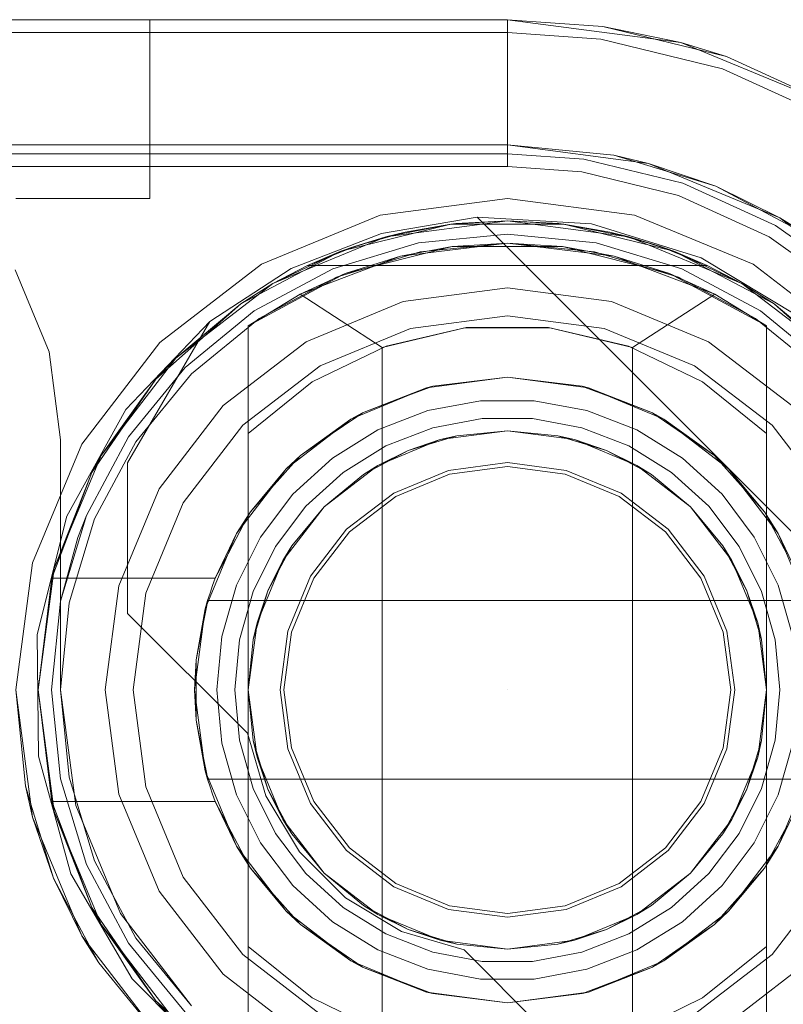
# Model space of a CAD drawing. Extents: x -420 to 300, y 62 to 1112.
# Tile 139 of 227: x -250.015 to -249.844, y 271.157 to 271.377. Entities that reach past the tile are written whole.
import ezdxf

# ---------------------------------------------------------------- set-up
doc = ezdxf.new("R2010")
doc.units = 0
doc.layers.get('0').update_dxf_attribs({"lineweight": 13})
doc.layers.add('ConnectionPoints', color=7, linetype='Continuous', lineweight=50)

# ---------------------------------------------------------------- blocks, each defined once
blk = doc.blocks.new('AutoCAD-Punkt-A06CPV3DL0', base_point=(-249.90611, 271.22693))
at = {"color": 0, "lineweight": -2}
blk.add_line((-249.90611, 271.22694), (-249.90611, 271.22694), dxfattribs=at)
blk = doc.blocks.new('Blockreferenz-A06CPV3FL0', base_point=(-252.35611, 267.77695))
at = {"color": 251, "linetype": 'ByBlock', "lineweight": -2, "ltscale": 0.13, "true_color": 0x636363}
for p, q in [((-249.90611, 271.37694), (-252.20611, 271.37694)), ((-249.86728, 271.37183), (-249.90611, 271.37694)), ((-249.90611, 271.37694), (-249.90611, 271.37406)), ((-249.90611, 271.37406), (-252.20611, 271.37406)), ((-249.90611, 271.37406), (-249.88517, 271.37256)), ((-249.90611, 271.37406), (-249.90611, 271.37355)), ((-249.90611, 271.37355), (-249.90611, 271.37203)), ((-249.90611, 271.37203), (-249.90611, 271.36957)), ((-249.88517, 271.37256), (-249.85799, 271.36597)), ((-249.83111, 271.35684), (-249.86728, 271.37183)), ((-249.90611, 271.36957), (-249.90611, 271.36623)), ((-249.90611, 271.36623), (-249.90611, 271.36214)), ((-249.85799, 271.36597), (-249.83255, 271.35435)), ((-249.90611, 271.36214), (-249.90611, 271.35743)), ((-249.90611, 271.35743), (-249.90611, 271.35227)), ((-249.90611, 271.35227), (-249.90611, 271.34683)), ((-249.90611, 271.34683), (-249.90611, 271.34406)), ((-252.20611, 271.34406), (-249.90611, 271.34406)), ((-249.90611, 271.34406), (-249.88944, 271.34287)), ((-249.88944, 271.34287), (-249.8678, 271.33762)), ((-249.90611, 271.33694), (-249.93458, 271.33319)), ((-249.87764, 271.33319), (-249.90611, 271.33694)), ((-249.8678, 271.33762), (-249.84755, 271.32837)), ((-249.93458, 271.33319), (-249.96111, 271.3222)), ((-249.93429, 271.32912), (-249.91289, 271.33272)), ((-249.91289, 271.33272), (-249.93429, 271.32912)), ((-249.91289, 271.33272), (-249.80032, 271.22015)), ((-249.88727, 271.33125), (-249.91289, 271.33272)), ((-249.91289, 271.33272), (-249.80032, 271.22015)), ((-249.91289, 271.33272), (-249.91289, 271.33272)), ((-249.85111, 271.3222), (-249.87764, 271.33319)), ((-249.86275, 271.32367), (-249.88727, 271.33125)), ((-249.95451, 271.32124), (-249.93429, 271.32912)), ((-249.93429, 271.32912), (-249.95451, 271.32124)), ((-249.84755, 271.32837), (-249.82941, 271.31545)), ((-249.84078, 271.31042), (-249.86275, 271.32367)), ((-249.96111, 271.3222), (-249.98389, 271.30472)), ((-249.82832, 271.30472), (-249.85111, 271.3222)), ((-250.0087, 271.30261), (-250.01629, 271.32094)), ((-250.01629, 271.32094), (-250.0087, 271.30261)), ((-249.9727, 271.30941), (-249.95451, 271.32124)), ((-249.95451, 271.32124), (-249.9727, 271.30941)), ((-249.9727, 271.30941), (-249.99154, 271.28969)), ((-249.9911, 271.27774), (-249.9727, 271.30941)), ((-249.9911, 271.27774), (-249.9727, 271.30941)), ((-249.9727, 271.30941), (-249.9727, 271.30941)), ((-249.98389, 271.30472), (-250.00137, 271.28194)), ((-250.00611, 271.28294), (-250.0087, 271.30261)), ((-250.0087, 271.30261), (-250.00611, 271.28294)), ((-249.99154, 271.28969), (-250.00472, 271.26581)), ((-250.00137, 271.28194), (-250.01236, 271.25541)), ((-250.00611, 271.22694), (-250.00611, 271.28294)), ((-250.00611, 271.28294), (-250.00611, 271.22694)), ((-250.00611, 271.28294), (-250.00611, 271.28294)), ((-249.9911, 271.24405), (-249.9911, 271.27774)), ((-249.9911, 271.27774), (-249.9911, 271.27774)), ((-249.9911, 271.24405), (-249.9911, 271.27774)), ((-250.00472, 271.26581), (-250.01137, 271.23937)), ((-250.01236, 271.25541), (-250.01611, 271.22694)), ((-249.96431, 271.21726), (-249.9911, 271.24405)), ((-249.9911, 271.24405), (-249.9911, 271.24405)), ((-249.96431, 271.21726), (-249.9911, 271.24405)), ((-250.01137, 271.23937), (-250.01106, 271.2121)), ((-250.01611, 271.22694), (-250.01236, 271.19847)), ((-250.0027, 271.20106), (-250.00611, 271.22694)), ((-250.00611, 271.22694), (-250.0027, 271.20106)), ((-250.00611, 271.22694), (-250.00611, 271.22694)), ((-249.96014, 271.20326), (-249.96431, 271.21726)), ((-249.96431, 271.21726), (-249.96431, 271.21726)), ((-249.96014, 271.20326), (-249.96431, 271.21726)), ((-250.01106, 271.2121), (-250.0038, 271.18582)), ((-249.95267, 271.19071), (-249.96014, 271.20326)), ((-249.95267, 271.19071), (-249.96014, 271.20326)), ((-249.99271, 271.17694), (-250.0027, 271.20106)), ((-250.0027, 271.20106), (-249.99271, 271.17694)), ((-250.01236, 271.19847), (-250.00137, 271.17194)), ((-249.94234, 271.18038), (-249.95267, 271.19071)), ((-249.94234, 271.18038), (-249.95267, 271.19071)), ((-250.0038, 271.18582), (-249.99008, 271.16225)), ((-249.92979, 271.1729), (-249.94234, 271.18038)), ((-249.92979, 271.1729), (-249.94234, 271.18038)), ((-249.97682, 271.15623), (-249.99271, 271.17694)), ((-249.99271, 271.17694), (-249.97682, 271.15623)), ((-250.00137, 271.17194), (-249.98389, 271.14916)), ((-249.91579, 271.16874), (-249.92979, 271.1729)), ((-249.91579, 271.16874), (-249.92979, 271.1729)), ((-249.88899, 271.14195), (-249.91579, 271.16874)), ((-249.91579, 271.16874), (-249.91579, 271.16874)), ((-249.88899, 271.14195), (-249.91579, 271.16874)), ((-249.99008, 271.16225), (-249.9708, 271.14297))]:
    blk.add_line(p, q, dxfattribs=at)
blk = doc.blocks.new('Blockreferenz-A06CPV3HL0', base_point=(-250.0211, 270.91455))
at = {"color": 0, "linetype": 'ByBlock', "lineweight": -2, "ltscale": 0.13}
for p, q in [((-249.94337, 271.3251), (-249.91877, 271.33117)), ((-249.91877, 271.33117), (-249.94337, 271.3251)), ((-249.93328, 271.32836), (-249.90611, 271.33194)), ((-249.90611, 271.33194), (-249.93328, 271.32836)), ((-249.91877, 271.33117), (-249.93328, 271.32836)), ((-249.91763, 271.33131), (-249.92902, 271.32941)), ((-249.91763, 271.33131), (-249.92902, 271.32941)), ((-249.91877, 271.33117), (-249.92902, 271.32941)), ((-249.90611, 271.33194), (-249.91877, 271.33117)), ((-249.91763, 271.33131), (-249.91877, 271.33117)), ((-249.91877, 271.33117), (-249.89344, 271.33117)), ((-249.89344, 271.33117), (-249.91877, 271.33117)), ((-249.90611, 271.33194), (-249.91763, 271.33131)), ((-249.90611, 271.33194), (-249.91763, 271.33131)), ((-249.89458, 271.33131), (-249.90611, 271.33194)), ((-249.89344, 271.33117), (-249.90611, 271.33194)), ((-249.90611, 271.33194), (-249.87893, 271.32836)), ((-249.89458, 271.33131), (-249.90611, 271.33194)), ((-249.87893, 271.32836), (-249.90611, 271.33194)), ((-249.89344, 271.33117), (-249.89458, 271.33131)), ((-249.88319, 271.32941), (-249.89458, 271.33131)), ((-249.88319, 271.32941), (-249.89458, 271.33131)), ((-249.88319, 271.32941), (-249.89344, 271.33117)), ((-249.89344, 271.33117), (-249.86884, 271.3251)), ((-249.87893, 271.32836), (-249.89344, 271.33117)), ((-249.86884, 271.3251), (-249.89344, 271.33117)), ((-249.95861, 271.31787), (-249.93328, 271.32836)), ((-249.93328, 271.32836), (-249.95861, 271.31787)), ((-249.93328, 271.32836), (-249.94337, 271.3251)), ((-249.94013, 271.32628), (-249.92902, 271.32941)), ((-249.93328, 271.32836), (-249.94013, 271.32628)), ((-249.93152, 271.3287), (-249.9371, 271.32713)), ((-249.92902, 271.32941), (-249.93328, 271.32836)), ((-249.92902, 271.32941), (-249.93152, 271.3287)), ((-249.88319, 271.32941), (-249.87208, 271.32628)), ((-249.87893, 271.32836), (-249.88319, 271.32941)), ((-249.88069, 271.3287), (-249.88319, 271.32941)), ((-249.87512, 271.32713), (-249.88069, 271.3287)), ((-249.87208, 271.32628), (-249.87893, 271.32836)), ((-249.86884, 271.3251), (-249.87893, 271.32836)), ((-249.87893, 271.32836), (-249.85361, 271.31787)), ((-249.85361, 271.31787), (-249.87893, 271.32836)), ((-249.94013, 271.32628), (-249.95083, 271.32194)), ((-249.94013, 271.32628), (-249.95083, 271.32194)), ((-249.94013, 271.32628), (-249.94337, 271.3251)), ((-249.91845, 271.32618), (-249.94238, 271.32013)), ((-249.9371, 271.32713), (-249.94013, 271.32628)), ((-249.90611, 271.32694), (-249.93, 271.32404)), ((-249.91845, 271.32618), (-249.93, 271.32404)), ((-249.90611, 271.32694), (-249.91845, 271.32618)), ((-249.89376, 271.32618), (-249.91845, 271.32618)), ((-249.89376, 271.32618), (-249.90611, 271.32694)), ((-249.88221, 271.32404), (-249.90611, 271.32694)), ((-249.86983, 271.32013), (-249.89376, 271.32618)), ((-249.88221, 271.32404), (-249.89376, 271.32618)), ((-249.87208, 271.32628), (-249.87512, 271.32713)), ((-249.86884, 271.3251), (-249.87208, 271.32628)), ((-249.86138, 271.32194), (-249.87208, 271.32628)), ((-249.86138, 271.32194), (-249.87208, 271.32628)), ((-249.9658, 271.31332), (-249.94337, 271.3251)), ((-249.94337, 271.3251), (-249.9658, 271.31332)), ((-249.94337, 271.3251), (-249.95861, 271.31787)), ((-249.93, 271.32404), (-249.95251, 271.31552)), ((-249.94337, 271.3251), (-249.95083, 271.32194)), ((-249.93, 271.32404), (-249.94238, 271.32013)), ((-249.86983, 271.32013), (-249.88221, 271.32404)), ((-249.85971, 271.31552), (-249.88221, 271.32404)), ((-249.86138, 271.32194), (-249.86884, 271.3251)), ((-249.86884, 271.3251), (-249.84641, 271.31332)), ((-249.85361, 271.31787), (-249.86884, 271.3251)), ((-249.84641, 271.31332), (-249.86884, 271.3251)), ((-249.95083, 271.32194), (-249.95861, 271.31787)), ((-249.95083, 271.32194), (-249.86138, 271.32194)), ((-249.95083, 271.32194), (-249.95083, 271.32194)), ((-249.95083, 271.32194), (-249.86138, 271.32194)), ((-249.85361, 271.31787), (-249.86138, 271.32194)), ((-249.86138, 271.32194), (-249.86138, 271.32194)), ((-249.94238, 271.32013), (-249.96411, 271.3084)), ((-249.94238, 271.32013), (-249.95251, 271.31552)), ((-249.84811, 271.3084), (-249.86983, 271.32013)), ((-249.85971, 271.31552), (-249.86983, 271.32013)), ((-249.98035, 271.30119), (-249.95861, 271.31787)), ((-249.95861, 271.31787), (-249.98035, 271.30119)), ((-249.95861, 271.31787), (-249.9658, 271.31332)), ((-249.95861, 271.31787), (-249.9658, 271.31332)), ((-249.84641, 271.31332), (-249.85361, 271.31787)), ((-249.84641, 271.31332), (-249.85361, 271.31787)), ((-249.85361, 271.31787), (-249.83186, 271.30119)), ((-249.83186, 271.30119), (-249.85361, 271.31787)), ((-249.95251, 271.31552), (-249.96411, 271.3084)), ((-249.96411, 271.3084), (-249.95251, 271.31552)), ((-249.95251, 271.31552), (-249.93411, 271.30359)), ((-249.87811, 271.30359), (-249.85971, 271.31552)), ((-249.84811, 271.3084), (-249.85971, 271.31552)), ((-249.84811, 271.3084), (-249.85971, 271.31552)), ((-249.98476, 271.29651), (-249.9658, 271.31332)), ((-249.9658, 271.31332), (-249.98476, 271.29651)), ((-249.9658, 271.31332), (-249.98035, 271.30119)), ((-249.9658, 271.31332), (-249.98035, 271.30119)), ((-249.84641, 271.31332), (-249.82746, 271.29651)), ((-249.83186, 271.30119), (-249.84641, 271.31332)), ((-249.83186, 271.30119), (-249.84641, 271.31332)), ((-249.82746, 271.29651), (-249.84641, 271.31332)), ((-249.96411, 271.3084), (-249.96411, 271.28434)), ((-249.96411, 271.14548), (-249.96411, 271.3084)), ((-249.96411, 271.3084), (-249.96411, 271.3084)), ((-249.84811, 271.28434), (-249.84811, 271.3084)), ((-249.84811, 271.3084), (-249.84811, 271.3084)), ((-249.84811, 271.3084), (-249.84811, 271.14548)), ((-249.93411, 271.30359), (-249.91561, 271.30799)), ((-249.9153, 271.30802), (-249.93323, 271.3039)), ((-249.91561, 271.30799), (-249.8966, 271.30799)), ((-249.89691, 271.30802), (-249.9153, 271.30802)), ((-249.87898, 271.3039), (-249.89691, 271.30802)), ((-249.8966, 271.30799), (-249.87811, 271.30359)), ((-249.93323, 271.3039), (-249.94978, 271.29587)), ((-249.86244, 271.29587), (-249.87898, 271.3039)), ((-249.93411, 271.30359), (-249.93411, 271.1503)), ((-249.87811, 271.1503), (-249.87811, 271.30359)), ((-249.99704, 271.27944), (-249.98035, 271.30119)), ((-249.98035, 271.30119), (-249.99704, 271.27944)), ((-249.98035, 271.30119), (-249.98476, 271.29651)), ((-249.98035, 271.30119), (-249.98476, 271.29651)), ((-249.99913, 271.27564), (-249.98476, 271.29651)), ((-249.98476, 271.29651), (-249.99913, 271.27564)), ((-249.98476, 271.29651), (-249.99704, 271.27944)), ((-249.98476, 271.29651), (-249.99704, 271.27944)), ((-249.94978, 271.29587), (-249.96411, 271.28434)), ((-249.92422, 271.29456), (-249.90611, 271.29694)), ((-249.92282, 271.29492), (-249.92422, 271.29456)), ((-249.92353, 271.29465), (-249.92282, 271.29492)), ((-249.90611, 271.29694), (-249.92282, 271.29492)), ((-249.90611, 271.29694), (-249.88799, 271.29456)), ((-249.88939, 271.29492), (-249.90611, 271.29694)), ((-249.88939, 271.29492), (-249.88868, 271.29465)), ((-249.88799, 271.29456), (-249.88939, 271.29492)), ((-249.84811, 271.28434), (-249.86244, 271.29587)), ((-249.94111, 271.28756), (-249.92422, 271.29456)), ((-249.92422, 271.29456), (-249.93857, 271.28896)), ((-249.92897, 271.29259), (-249.92353, 271.29465)), ((-249.88868, 271.29465), (-249.88325, 271.29259)), ((-249.88799, 271.29456), (-249.87111, 271.28756)), ((-249.87364, 271.28896), (-249.88799, 271.29456)), ((-249.93857, 271.28896), (-249.92897, 271.29259)), ((-249.9121, 271.29166), (-249.92389, 271.28946)), ((-249.90011, 271.29166), (-249.9121, 271.29166)), ((-249.88832, 271.28946), (-249.90011, 271.29166)), ((-249.88325, 271.29259), (-249.87364, 271.28896)), ((-249.93857, 271.28896), (-249.94111, 271.28756)), ((-249.93983, 271.28809), (-249.93857, 271.28896)), ((-249.92389, 271.28946), (-249.93508, 271.28513)), ((-249.87713, 271.28513), (-249.88832, 271.28946)), ((-249.87364, 271.28896), (-249.87238, 271.28809)), ((-249.87111, 271.28756), (-249.87364, 271.28896)), ((-249.9556, 271.27644), (-249.94111, 271.28756)), ((-249.94111, 271.28756), (-249.95244, 271.27941)), ((-249.94554, 271.28416), (-249.93983, 271.28809)), ((-249.9228, 271.28561), (-249.91173, 271.28768)), ((-249.9228, 271.28561), (-249.91173, 271.28768)), ((-249.91173, 271.28768), (-249.90048, 271.28768)), ((-249.91173, 271.28768), (-249.90048, 271.28768)), ((-249.90048, 271.28768), (-249.88941, 271.28561)), ((-249.90048, 271.28768), (-249.88941, 271.28561)), ((-249.87238, 271.28809), (-249.86667, 271.28416)), ((-249.87111, 271.28756), (-249.85661, 271.27644)), ((-249.85977, 271.27941), (-249.87111, 271.28756)), ((-249.96411, 271.28434), (-249.96411, 271.24914)), ((-249.95244, 271.27941), (-249.94554, 271.28416)), ((-249.93508, 271.28513), (-249.94528, 271.27881)), ((-249.9333, 271.28155), (-249.9228, 271.28561)), ((-249.9333, 271.28155), (-249.9228, 271.28561)), ((-249.92112, 271.28296), (-249.90611, 271.28494)), ((-249.92112, 271.28296), (-249.90611, 271.28494)), ((-249.92112, 271.28296), (-249.90611, 271.28494)), ((-249.90611, 271.28494), (-249.91742, 271.28383)), ((-249.91742, 271.28383), (-249.90611, 271.28494)), ((-249.90611, 271.28494), (-249.89109, 271.28296)), ((-249.89479, 271.28383), (-249.90611, 271.28494)), ((-249.90611, 271.28494), (-249.89479, 271.28383)), ((-249.90611, 271.28494), (-249.89109, 271.28296)), ((-249.90611, 271.28494), (-249.89109, 271.28296)), ((-249.88941, 271.28561), (-249.87892, 271.28155)), ((-249.88941, 271.28561), (-249.87892, 271.28155)), ((-249.86693, 271.27881), (-249.87713, 271.28513)), ((-249.86667, 271.28416), (-249.85977, 271.27941)), ((-249.84811, 271.22694), (-249.84811, 271.28434)), ((-249.93511, 271.27717), (-249.92112, 271.28296)), ((-249.93511, 271.27717), (-249.92112, 271.28296)), ((-249.93511, 271.27717), (-249.92112, 271.28296)), ((-249.9283, 271.28053), (-249.91742, 271.28383)), ((-249.92112, 271.28296), (-249.9283, 271.28053)), ((-249.91742, 271.28383), (-249.92112, 271.28296)), ((-249.89109, 271.28296), (-249.89479, 271.28383)), ((-249.89479, 271.28383), (-249.88391, 271.28053)), ((-249.88391, 271.28053), (-249.89109, 271.28296)), ((-249.89109, 271.28296), (-249.87711, 271.27717)), ((-249.89109, 271.28296), (-249.87711, 271.27717)), ((-249.89109, 271.28296), (-249.87711, 271.27717)), ((-249.94287, 271.27562), (-249.9333, 271.28155)), ((-249.94287, 271.27562), (-249.9333, 271.28155)), ((-249.93833, 271.27517), (-249.9283, 271.28053)), ((-249.9283, 271.28053), (-249.93511, 271.27717)), ((-249.87711, 271.27717), (-249.88391, 271.28053)), ((-249.88391, 271.28053), (-249.87388, 271.27517)), ((-249.87892, 271.28155), (-249.86935, 271.27562)), ((-249.87892, 271.28155), (-249.86935, 271.27562)), ((-250.00753, 271.25412), (-249.99704, 271.27944)), ((-249.99704, 271.27944), (-250.00753, 271.25412)), ((-249.99704, 271.27944), (-249.99913, 271.27564)), ((-249.99704, 271.27944), (-249.99913, 271.27564)), ((-249.95887, 271.27218), (-249.95397, 271.27769)), ((-249.95244, 271.27941), (-249.9556, 271.27644)), ((-249.94528, 271.27881), (-249.95414, 271.27073)), ((-249.95397, 271.27769), (-249.95244, 271.27941)), ((-249.85807, 271.27073), (-249.86693, 271.27881)), ((-249.85977, 271.27941), (-249.85824, 271.27769)), ((-249.85661, 271.27644), (-249.85977, 271.27941)), ((-249.85824, 271.27769), (-249.85334, 271.27218)), ((-250.00809, 271.25194), (-249.99913, 271.27564)), ((-249.99913, 271.27564), (-250.00809, 271.25194)), ((-249.99913, 271.27564), (-250.00753, 271.25412)), ((-249.99913, 271.27564), (-250.00753, 271.25412)), ((-249.96673, 271.26194), (-249.9556, 271.27644)), ((-249.9556, 271.27644), (-249.96363, 271.26683)), ((-249.95119, 271.26804), (-249.94287, 271.27562)), ((-249.95119, 271.26804), (-249.94287, 271.27562)), ((-249.94712, 271.26795), (-249.93511, 271.27717)), ((-249.94712, 271.26795), (-249.93511, 271.27717)), ((-249.94712, 271.26795), (-249.93511, 271.27717)), ((-249.93833, 271.27517), (-249.94712, 271.26795)), ((-249.94712, 271.26795), (-249.93833, 271.27517)), ((-249.93511, 271.27717), (-249.93833, 271.27517)), ((-249.87388, 271.27517), (-249.87711, 271.27717)), ((-249.87711, 271.27717), (-249.86509, 271.26795)), ((-249.87711, 271.27717), (-249.86509, 271.26795)), ((-249.87711, 271.27717), (-249.86509, 271.26795)), ((-249.86509, 271.26795), (-249.87388, 271.27517)), ((-249.87388, 271.27517), (-249.86509, 271.26795)), ((-249.86935, 271.27562), (-249.86103, 271.26804)), ((-249.86935, 271.27562), (-249.86103, 271.26804)), ((-249.85661, 271.27644), (-249.84548, 271.26194)), ((-249.84858, 271.26683), (-249.85661, 271.27644)), ((-249.96363, 271.26683), (-249.95887, 271.27218)), ((-249.95414, 271.27073), (-249.96137, 271.26116)), ((-249.85084, 271.26116), (-249.85807, 271.27073)), ((-249.85334, 271.27218), (-249.84858, 271.26683)), ((-249.96363, 271.26683), (-249.96673, 271.26194)), ((-249.96507, 271.2641), (-249.96363, 271.26683)), ((-249.95797, 271.25905), (-249.95119, 271.26804)), ((-249.95797, 271.25905), (-249.95119, 271.26804)), ((-249.95634, 271.25594), (-249.94712, 271.26795)), ((-249.95634, 271.25594), (-249.94712, 271.26795)), ((-249.95634, 271.25594), (-249.94712, 271.26795)), ((-249.94712, 271.26795), (-249.95433, 271.25916)), ((-249.95433, 271.25916), (-249.94712, 271.26795)), ((-249.86509, 271.26795), (-249.85588, 271.25594)), ((-249.85788, 271.25916), (-249.86509, 271.26795)), ((-249.86509, 271.26795), (-249.85788, 271.25916)), ((-249.86509, 271.26795), (-249.85588, 271.25594)), ((-249.86509, 271.26795), (-249.85588, 271.25594)), ((-249.86103, 271.26804), (-249.85424, 271.25905)), ((-249.86103, 271.26804), (-249.85424, 271.25905)), ((-249.84858, 271.26683), (-249.84714, 271.2641)), ((-249.84548, 271.26194), (-249.84858, 271.26683)), ((-249.96861, 271.25739), (-249.96507, 271.2641)), ((-249.84714, 271.2641), (-249.8436, 271.25739)), ((-249.97372, 271.24506), (-249.96673, 271.26194)), ((-249.96673, 271.26194), (-249.97149, 271.25194)), ((-249.84548, 271.26194), (-249.83849, 271.24506)), ((-249.84072, 271.25194), (-249.84548, 271.26194)), ((-249.96137, 271.26116), (-249.96672, 271.25042)), ((-249.8455, 271.25042), (-249.85084, 271.26116)), ((-249.96299, 271.24898), (-249.95797, 271.25905)), ((-249.96299, 271.24898), (-249.95797, 271.25905)), ((-249.95969, 271.24914), (-249.95433, 271.25916)), ((-249.95433, 271.25916), (-249.95634, 271.25594)), ((-249.85588, 271.25594), (-249.85788, 271.25916)), ((-249.85788, 271.25916), (-249.85252, 271.24914)), ((-249.85424, 271.25905), (-249.84923, 271.24898)), ((-249.85424, 271.25905), (-249.84923, 271.24898)), ((-249.97149, 271.25194), (-249.96861, 271.25739)), ((-249.96213, 271.24195), (-249.95634, 271.25594)), ((-249.96213, 271.24195), (-249.95634, 271.25594)), ((-249.96213, 271.24195), (-249.95634, 271.25594)), ((-249.95634, 271.25594), (-249.95969, 271.24914)), ((-249.85252, 271.24914), (-249.85588, 271.25594)), ((-249.85588, 271.25594), (-249.85008, 271.24195)), ((-249.85588, 271.25594), (-249.85008, 271.24195)), ((-249.85588, 271.25594), (-249.85008, 271.24195)), ((-250.01111, 271.22694), (-250.00753, 271.25412)), ((-250.00753, 271.25412), (-250.01111, 271.22694)), ((-250.00753, 271.25412), (-250.00809, 271.25194)), ((-250.00753, 271.25412), (-250.00809, 271.25194)), ((-250.00809, 271.25194), (-250.01111, 271.22694)), ((-250.00809, 271.25194), (-249.97149, 271.25194)), ((-250.00809, 271.25194), (-250.00809, 271.25194)), ((-249.97149, 271.25194), (-250.00809, 271.25194)), ((-249.97149, 271.25194), (-249.9721, 271.25029)), ((-249.97149, 271.25194), (-249.97149, 271.25194)), ((-249.97266, 271.24862), (-249.97319, 271.24694)), ((-249.9721, 271.25029), (-249.97266, 271.24862)), ((-249.96672, 271.25042), (-249.97, 271.23888)), ((-249.96607, 271.23815), (-249.96299, 271.24898)), ((-249.96607, 271.23815), (-249.96299, 271.24898)), ((-249.96411, 271.24914), (-249.96411, 271.23826)), ((-249.96299, 271.23826), (-249.95969, 271.24914)), ((-249.95969, 271.24914), (-249.96213, 271.24195)), ((-249.85008, 271.24195), (-249.85252, 271.24914)), ((-249.85252, 271.24914), (-249.84922, 271.23826)), ((-249.84923, 271.24898), (-249.84614, 271.23815)), ((-249.84923, 271.24898), (-249.84614, 271.23815)), ((-249.84221, 271.23888), (-249.8455, 271.25042)), ((-249.97319, 271.24694), (-249.97578, 271.23369)), ((-249.97319, 271.24694), (-249.97372, 271.24506)), ((-249.97341, 271.24581), (-249.97319, 271.24694)), ((-249.83902, 271.24694), (-249.97319, 271.24694)), ((-249.97319, 271.24694), (-249.97294, 271.24694)), ((-249.97319, 271.24694), (-249.97319, 271.24694)), ((-249.97294, 271.24694), (-249.83927, 271.24694)), ((-249.97611, 271.22694), (-249.97372, 271.24506)), ((-249.97372, 271.24506), (-249.97578, 271.23369)), ((-249.97406, 271.24249), (-249.97341, 271.24581)), ((-249.97578, 271.23369), (-249.97406, 271.24249)), ((-249.96411, 271.22694), (-249.96213, 271.24195)), ((-249.96411, 271.22694), (-249.96213, 271.24195)), ((-249.96411, 271.22694), (-249.96213, 271.24195)), ((-249.96213, 271.24195), (-249.96299, 271.23826)), ((-249.84922, 271.23826), (-249.85008, 271.24195)), ((-249.85008, 271.24195), (-249.84811, 271.22694)), ((-249.85008, 271.24195), (-249.84811, 271.22694)), ((-249.85008, 271.24195), (-249.84811, 271.22694)), ((-249.97, 271.23888), (-249.97111, 271.22694)), ((-249.96711, 271.22694), (-249.96607, 271.23815)), ((-249.96711, 271.22694), (-249.96607, 271.23815)), ((-249.96299, 271.23826), (-249.96411, 271.22694)), ((-249.96411, 271.22694), (-249.96299, 271.23826)), ((-249.96411, 271.23826), (-249.96411, 271.22694)), ((-249.84811, 271.22694), (-249.84922, 271.23826)), ((-249.84922, 271.23826), (-249.84811, 271.22694)), ((-249.84614, 271.23815), (-249.84511, 271.22694)), ((-249.84614, 271.23815), (-249.84511, 271.22694)), ((-249.97578, 271.23369), (-249.97611, 271.22694)), ((-249.97578, 271.23369), (-249.97578, 271.22942)), ((-249.97578, 271.22942), (-249.97578, 271.22446)), ((-250.00753, 271.19976), (-250.01111, 271.22694)), ((-250.01111, 271.22694), (-250.00809, 271.20194)), ((-250.01111, 271.22694), (-250.00753, 271.19976)), ((-249.97372, 271.20882), (-249.97611, 271.22694)), ((-249.97611, 271.22694), (-249.97578, 271.22019)), ((-249.97111, 271.22694), (-249.97, 271.215)), ((-249.96607, 271.21573), (-249.96711, 271.22694)), ((-249.96607, 271.21573), (-249.96711, 271.22694)), ((-249.96213, 271.21193), (-249.96411, 271.22694)), ((-249.96411, 271.22694), (-249.96299, 271.21563)), ((-249.96213, 271.21193), (-249.96411, 271.22694)), ((-249.96411, 271.22694), (-249.96411, 271.16954)), ((-249.96299, 271.21563), (-249.96411, 271.22694)), ((-249.96213, 271.21193), (-249.96411, 271.22694)), ((-249.84811, 271.22694), (-249.85008, 271.21193)), ((-249.84811, 271.22694), (-249.85008, 271.21193)), ((-249.84811, 271.22694), (-249.85008, 271.21193)), ((-249.84922, 271.21563), (-249.84811, 271.22694)), ((-249.84811, 271.22694), (-249.84922, 271.21563)), ((-249.84811, 271.21563), (-249.84811, 271.22694)), ((-249.84511, 271.22694), (-249.84614, 271.21573)), ((-249.84511, 271.22694), (-249.84614, 271.21573)), ((-249.97578, 271.22446), (-249.97578, 271.22019)), ((-249.97578, 271.22019), (-249.97319, 271.20694)), ((-249.97406, 271.2114), (-249.97578, 271.22019)), ((-249.97578, 271.22019), (-249.97372, 271.20882)), ((-249.96299, 271.2049), (-249.96607, 271.21573)), ((-249.96299, 271.2049), (-249.96607, 271.21573)), ((-249.96299, 271.21563), (-249.96213, 271.21193)), ((-249.95969, 271.20475), (-249.96299, 271.21563)), ((-249.84922, 271.21563), (-249.85252, 271.20475)), ((-249.85008, 271.21193), (-249.84922, 271.21563)), ((-249.84614, 271.21573), (-249.84923, 271.2049)), ((-249.84614, 271.21573), (-249.84923, 271.2049)), ((-249.84811, 271.20475), (-249.84811, 271.21563)), ((-249.97, 271.215), (-249.96672, 271.20346)), ((-249.8455, 271.20346), (-249.84221, 271.215)), ((-249.97341, 271.20807), (-249.97406, 271.2114)), ((-249.95634, 271.19794), (-249.96213, 271.21193)), ((-249.96213, 271.21193), (-249.95969, 271.20475)), ((-249.95634, 271.19794), (-249.96213, 271.21193)), ((-249.95634, 271.19794), (-249.96213, 271.21193)), ((-249.85008, 271.21193), (-249.85588, 271.19794)), ((-249.85008, 271.21193), (-249.85588, 271.19794)), ((-249.85008, 271.21193), (-249.85588, 271.19794)), ((-249.85252, 271.20475), (-249.85008, 271.21193)), ((-249.96673, 271.19194), (-249.97372, 271.20882)), ((-249.97372, 271.20882), (-249.97319, 271.20694)), ((-249.97319, 271.20694), (-249.97341, 271.20807)), ((-249.97319, 271.20694), (-249.83902, 271.20694)), ((-249.97294, 271.20694), (-249.97319, 271.20694)), ((-249.97319, 271.20694), (-249.97266, 271.20526)), ((-249.97319, 271.20694), (-249.97319, 271.20694)), ((-249.83927, 271.20694), (-249.97294, 271.20694)), ((-249.83849, 271.20882), (-249.84548, 271.19194)), ((-249.97266, 271.20526), (-249.9721, 271.20359)), ((-249.95797, 271.19483), (-249.96299, 271.2049)), ((-249.95797, 271.19483), (-249.96299, 271.2049)), ((-249.95969, 271.20475), (-249.95634, 271.19794)), ((-249.95433, 271.19472), (-249.95969, 271.20475)), ((-249.85252, 271.20475), (-249.85788, 271.19472)), ((-249.85588, 271.19794), (-249.85252, 271.20475)), ((-249.84923, 271.2049), (-249.85424, 271.19483)), ((-249.84923, 271.2049), (-249.85424, 271.19483)), ((-249.84811, 271.16954), (-249.84811, 271.20475)), ((-249.9721, 271.20359), (-249.97149, 271.20194)), ((-249.96672, 271.20346), (-249.96137, 271.19272)), ((-249.85084, 271.19272), (-249.8455, 271.20346)), ((-250.00809, 271.20194), (-250.00753, 271.19976)), ((-250.00809, 271.20194), (-250.00753, 271.19976)), ((-249.99913, 271.17824), (-250.00809, 271.20194)), ((-249.97149, 271.20194), (-250.00809, 271.20194)), ((-250.00809, 271.20194), (-250.00809, 271.20194)), ((-250.00809, 271.20194), (-249.99913, 271.17824)), ((-249.97149, 271.20194), (-250.00809, 271.20194)), ((-249.96861, 271.19649), (-249.97149, 271.20194)), ((-249.97149, 271.20194), (-249.96673, 271.19194)), ((-249.97149, 271.20194), (-249.97149, 271.20194)), ((-249.84548, 271.19194), (-249.84072, 271.20194)), ((-250.00753, 271.19976), (-249.99913, 271.17824)), ((-249.99704, 271.17444), (-250.00753, 271.19976)), ((-250.00753, 271.19976), (-249.99913, 271.17824)), ((-250.00753, 271.19976), (-249.99704, 271.17444)), ((-249.94712, 271.18593), (-249.95634, 271.19794)), ((-249.95634, 271.19794), (-249.95433, 271.19472)), ((-249.94712, 271.18593), (-249.95634, 271.19794)), ((-249.94712, 271.18593), (-249.95634, 271.19794)), ((-249.85588, 271.19794), (-249.86509, 271.18593)), ((-249.85588, 271.19794), (-249.86509, 271.18593)), ((-249.85588, 271.19794), (-249.86509, 271.18593)), ((-249.85788, 271.19472), (-249.85588, 271.19794)), ((-249.96507, 271.18978), (-249.96861, 271.19649)), ((-249.8436, 271.19649), (-249.84714, 271.18978)), ((-249.95119, 271.18585), (-249.95797, 271.19483)), ((-249.95119, 271.18585), (-249.95797, 271.19483)), ((-249.95433, 271.19472), (-249.94712, 271.18593)), ((-249.94712, 271.18593), (-249.95433, 271.19472)), ((-249.86509, 271.18593), (-249.85788, 271.19472)), ((-249.85788, 271.19472), (-249.86509, 271.18593)), ((-249.85424, 271.19483), (-249.86103, 271.18585)), ((-249.85424, 271.19483), (-249.86103, 271.18585)), ((-249.9556, 271.17744), (-249.96673, 271.19194)), ((-249.96673, 271.19194), (-249.96363, 271.18705)), ((-249.96137, 271.19272), (-249.95414, 271.18315)), ((-249.85807, 271.18315), (-249.85084, 271.19272)), ((-249.84548, 271.19194), (-249.85661, 271.17744)), ((-249.84858, 271.18705), (-249.84548, 271.19194)), ((-249.96363, 271.18705), (-249.96507, 271.18978)), ((-249.84714, 271.18978), (-249.84858, 271.18705)), ((-249.95887, 271.1817), (-249.96363, 271.18705)), ((-249.96363, 271.18705), (-249.9556, 271.17744)), ((-249.85661, 271.17744), (-249.84858, 271.18705)), ((-249.84858, 271.18705), (-249.85334, 271.1817)), ((-249.94287, 271.17826), (-249.95119, 271.18585)), ((-249.94287, 271.17826), (-249.95119, 271.18585)), ((-249.94712, 271.18593), (-249.93833, 271.17872)), ((-249.93511, 271.17671), (-249.94712, 271.18593)), ((-249.93511, 271.17671), (-249.94712, 271.18593)), ((-249.93833, 271.17872), (-249.94712, 271.18593)), ((-249.93511, 271.17671), (-249.94712, 271.18593)), ((-249.86509, 271.18593), (-249.87711, 271.17671)), ((-249.86509, 271.18593), (-249.87711, 271.17671)), ((-249.86509, 271.18593), (-249.87711, 271.17671)), ((-249.87388, 271.17872), (-249.86509, 271.18593)), ((-249.86509, 271.18593), (-249.87388, 271.17872)), ((-249.86103, 271.18585), (-249.86935, 271.17826)), ((-249.86103, 271.18585), (-249.86935, 271.17826)), ((-249.95414, 271.18315), (-249.94528, 271.17507)), ((-249.86693, 271.17507), (-249.85807, 271.18315)), ((-249.95397, 271.17619), (-249.95887, 271.1817)), ((-249.85334, 271.1817), (-249.85824, 271.17619)), ((-249.99913, 271.17824), (-249.99704, 271.17444)), ((-249.98476, 271.15738), (-249.99913, 271.17824)), ((-249.99913, 271.17824), (-249.99704, 271.17444)), ((-249.99913, 271.17824), (-249.98476, 271.15738)), ((-249.9333, 271.17234), (-249.94287, 271.17826)), ((-249.9333, 271.17234), (-249.94287, 271.17826)), ((-249.93833, 271.17872), (-249.93511, 271.17671)), ((-249.9283, 271.17336), (-249.93833, 271.17872)), ((-249.87388, 271.17872), (-249.88391, 271.17336)), ((-249.86935, 271.17826), (-249.87892, 271.17234)), ((-249.86935, 271.17826), (-249.87892, 271.17234)), ((-249.87711, 271.17671), (-249.87388, 271.17872)), ((-249.94111, 271.16632), (-249.9556, 271.17744)), ((-249.9556, 271.17744), (-249.95244, 271.17447)), ((-249.95244, 271.17447), (-249.95397, 271.17619)), ((-249.92112, 271.17092), (-249.93511, 271.17671)), ((-249.93511, 271.17671), (-249.9283, 271.17336)), ((-249.92112, 271.17092), (-249.93511, 271.17671)), ((-249.92112, 271.17092), (-249.93511, 271.17671)), ((-249.87711, 271.17671), (-249.89109, 271.17092)), ((-249.87711, 271.17671), (-249.89109, 271.17092)), ((-249.87711, 271.17671), (-249.89109, 271.17092)), ((-249.88391, 271.17336), (-249.87711, 271.17671)), ((-249.85661, 271.17744), (-249.87111, 271.16632)), ((-249.85977, 271.17447), (-249.85661, 271.17744)), ((-249.85824, 271.17619), (-249.85977, 271.17447)), ((-249.99704, 271.17444), (-249.98476, 271.15738)), ((-249.98035, 271.15269), (-249.99704, 271.17444)), ((-249.99704, 271.17444), (-249.98476, 271.15738)), ((-249.99704, 271.17444), (-249.98035, 271.15269)), ((-249.94554, 271.16972), (-249.95244, 271.17447)), ((-249.95244, 271.17447), (-249.94111, 271.16632)), ((-249.94528, 271.17507), (-249.93508, 271.16876)), ((-249.87713, 271.16876), (-249.86693, 271.17507)), ((-249.87111, 271.16632), (-249.85977, 271.17447)), ((-249.85977, 271.17447), (-249.86667, 271.16972)), ((-249.9228, 271.16827), (-249.9333, 271.17234)), ((-249.9228, 271.16827), (-249.9333, 271.17234)), ((-249.9283, 271.17336), (-249.92112, 271.17092)), ((-249.91742, 271.17006), (-249.9283, 271.17336)), ((-249.88391, 271.17336), (-249.89479, 271.17006)), ((-249.89109, 271.17092), (-249.88391, 271.17336)), ((-249.87892, 271.17234), (-249.88941, 271.16827)), ((-249.87892, 271.17234), (-249.88941, 271.16827)), ((-249.96411, 271.16954), (-249.96411, 271.14548)), ((-249.94978, 271.15801), (-249.96411, 271.16954)), ((-249.93983, 271.16579), (-249.94554, 271.16972)), ((-249.90611, 271.16894), (-249.92112, 271.17092)), ((-249.92112, 271.17092), (-249.91742, 271.17006)), ((-249.90611, 271.16894), (-249.92112, 271.17092)), ((-249.90611, 271.16894), (-249.92112, 271.17092)), ((-249.91742, 271.17006), (-249.90611, 271.16894)), ((-249.90611, 271.16894), (-249.91742, 271.17006)), ((-249.89109, 271.17092), (-249.90611, 271.16894)), ((-249.89109, 271.17092), (-249.90611, 271.16894)), ((-249.89109, 271.17092), (-249.90611, 271.16894)), ((-249.90611, 271.16894), (-249.89479, 271.17006)), ((-249.89479, 271.17006), (-249.90611, 271.16894)), ((-249.89479, 271.17006), (-249.89109, 271.17092)), ((-249.86667, 271.16972), (-249.87238, 271.16579)), ((-249.84811, 271.16954), (-249.86244, 271.15801)), ((-249.84811, 271.14548), (-249.84811, 271.16954)), ((-249.93508, 271.16876), (-249.92389, 271.16442)), ((-249.91173, 271.1662), (-249.9228, 271.16827)), ((-249.91173, 271.1662), (-249.9228, 271.16827)), ((-249.88941, 271.16827), (-249.90048, 271.1662)), ((-249.88941, 271.16827), (-249.90048, 271.1662)), ((-249.88832, 271.16442), (-249.87713, 271.16876)), ((-249.92422, 271.15933), (-249.94111, 271.16632)), ((-249.94111, 271.16632), (-249.93857, 271.16492)), ((-249.93857, 271.16492), (-249.93983, 271.16579)), ((-249.92897, 271.16129), (-249.93857, 271.16492)), ((-249.93857, 271.16492), (-249.92422, 271.15933)), ((-249.90048, 271.1662), (-249.91173, 271.1662)), ((-249.90048, 271.1662), (-249.91173, 271.1662)), ((-249.87111, 271.16632), (-249.88799, 271.15933)), ((-249.88799, 271.15933), (-249.87364, 271.16492)), ((-249.87364, 271.16492), (-249.88325, 271.16129)), ((-249.87364, 271.16492), (-249.87111, 271.16632)), ((-249.87238, 271.16579), (-249.87364, 271.16492)), ((-249.92389, 271.16442), (-249.9121, 271.16222)), ((-249.90011, 271.16222), (-249.88832, 271.16442)), ((-249.92353, 271.15924), (-249.92897, 271.16129)), ((-249.9121, 271.16222), (-249.90011, 271.16222)), ((-249.88325, 271.16129), (-249.88868, 271.15924)), ((-249.90611, 271.15694), (-249.92422, 271.15933)), ((-249.92422, 271.15933), (-249.92282, 271.15897)), ((-249.92282, 271.15897), (-249.92353, 271.15924)), ((-249.92282, 271.15897), (-249.90611, 271.15694)), ((-249.88799, 271.15933), (-249.90611, 271.15694)), ((-249.90611, 271.15694), (-249.88939, 271.15897)), ((-249.88939, 271.15897), (-249.88799, 271.15933)), ((-249.88868, 271.15924), (-249.88939, 271.15897)), ((-249.9658, 271.14056), (-249.98476, 271.15738)), ((-249.98476, 271.15738), (-249.98035, 271.15269)), ((-249.98476, 271.15738), (-249.98035, 271.15269)), ((-249.98476, 271.15738), (-249.9658, 271.14056)), ((-249.93323, 271.14998), (-249.94978, 271.15801)), ((-249.86244, 271.15801), (-249.87898, 271.14998))]:
    blk.add_line(p, q, dxfattribs=at)
blk = doc.blocks.new('Blockreferenz-A06CPV3NL0', base_point=(-252.35611, 267.77695))
at = {"color": 9, "linetype": 'ByBlock', "lineweight": -2, "ltscale": 0.13, "true_color": 0xc1c9c4}
for p, q in [((-249.90611, 271.37694), (-252.20611, 271.37694)), ((-249.90611, 271.37694), (-252.20611, 271.37694)), ((-250.00834, 271.37694), (-250.01611, 271.37694)), ((-250.01611, 271.37694), (-250.00834, 271.37694)), ((-250.00111, 271.37694), (-250.00834, 271.37694)), ((-250.00834, 271.37694), (-250.00111, 271.37694)), ((-249.99489, 271.37694), (-250.00111, 271.37694)), ((-250.00111, 271.37694), (-249.99489, 271.37694)), ((-249.99013, 271.37694), (-249.99489, 271.37694)), ((-249.99489, 271.37694), (-249.99013, 271.37694)), ((-249.98713, 271.37694), (-249.99013, 271.37694)), ((-249.99013, 271.37694), (-249.98713, 271.37694)), ((-249.98611, 271.37694), (-249.98713, 271.37694)), ((-249.98713, 271.37694), (-249.98611, 271.37694)), ((-249.98611, 271.33694), (-249.98611, 271.37694)), ((-249.98611, 271.37694), (-249.98611, 271.37694)), ((-249.98611, 271.33694), (-249.98611, 271.37694)), ((-249.86728, 271.37183), (-249.90611, 271.37694)), ((-249.88476, 271.37541), (-249.90611, 271.37694)), ((-249.90611, 271.37694), (-249.90611, 271.37694)), ((-249.90611, 271.37694), (-249.90611, 271.37643)), ((-249.88476, 271.37541), (-249.90611, 271.37694)), ((-249.90611, 271.37643), (-249.90611, 271.37491)), ((-249.90611, 271.37491), (-249.90611, 271.37245)), ((-249.86728, 271.37183), (-249.88476, 271.37541)), ((-249.85705, 271.36869), (-249.88476, 271.37541)), ((-249.90611, 271.37245), (-249.90611, 271.36911)), ((-249.83111, 271.35684), (-249.86728, 271.37183)), ((-249.85705, 271.36869), (-249.86728, 271.37183)), ((-249.90611, 271.36911), (-249.90611, 271.36502)), ((-249.83111, 271.35684), (-249.85705, 271.36869)), ((-249.83111, 271.35684), (-249.85705, 271.36869)), ((-249.90611, 271.36502), (-249.90611, 271.36031)), ((-249.90611, 271.36031), (-249.90611, 271.35515)), ((-249.90611, 271.35515), (-249.90611, 271.34971)), ((-252.20611, 271.34894), (-249.90611, 271.34894)), ((-249.90611, 271.34894), (-250.08211, 271.34894)), ((-249.90611, 271.34971), (-249.90611, 271.34694)), ((-249.90611, 271.34894), (-249.87453, 271.34478)), ((-249.88231, 271.3466), (-249.90611, 271.34894)), ((-249.90611, 271.34894), (-249.90611, 271.34894)), ((-250.75611, 271.34694), (-249.90611, 271.34694)), ((-249.90611, 271.34694), (-249.88903, 271.34572)), ((-249.88903, 271.34572), (-249.86686, 271.34034)), ((-249.88231, 271.3466), (-249.85942, 271.33965)), ((-249.87453, 271.34478), (-249.88231, 271.3466)), ((-249.87453, 271.34478), (-249.84511, 271.3326)), ((-249.85942, 271.33965), (-249.87453, 271.34478)), ((-249.86686, 271.34034), (-249.84611, 271.33086)), ((-249.84511, 271.3326), (-249.85942, 271.33965)), ((-249.85942, 271.33965), (-249.83833, 271.32838)), ((-250.01611, 271.33694), (-250.00834, 271.33694)), ((-250.01611, 271.33694), (-250.00834, 271.33694)), ((-250.00834, 271.33694), (-250.00111, 271.33694)), ((-250.00834, 271.33694), (-250.00111, 271.33694)), ((-250.00111, 271.33694), (-249.99489, 271.33694)), ((-250.00111, 271.33694), (-249.99489, 271.33694)), ((-249.99489, 271.33694), (-249.99013, 271.33694)), ((-249.99489, 271.33694), (-249.99013, 271.33694)), ((-249.99013, 271.33694), (-249.98713, 271.33694)), ((-249.99013, 271.33694), (-249.98713, 271.33694)), ((-249.98713, 271.33694), (-249.98611, 271.33694)), ((-249.98713, 271.33694), (-249.98611, 271.33694)), ((-249.98611, 271.33694), (-249.98611, 271.33694)), ((-249.84511, 271.3326), (-249.81984, 271.31321)), ((-249.83833, 271.32838), (-249.84511, 271.3326)), ((-249.84611, 271.33086), (-249.82752, 271.31763)), ((-249.90611, 271.32894), (-249.92601, 271.32698)), ((-249.92601, 271.32698), (-249.90611, 271.32894)), ((-249.88621, 271.32698), (-249.90611, 271.32894)), ((-249.90611, 271.32894), (-249.88621, 271.32698)), ((-249.92601, 271.32698), (-249.94514, 271.32118)), ((-249.94514, 271.32118), (-249.92601, 271.32698)), ((-249.90611, 271.32694), (-249.92562, 271.32502)), ((-249.8866, 271.32502), (-249.90611, 271.32694)), ((-249.86707, 271.32118), (-249.88621, 271.32698)), ((-249.88621, 271.32698), (-249.86707, 271.32118)), ((-249.92562, 271.32502), (-249.94437, 271.31933)), ((-249.86784, 271.31933), (-249.8866, 271.32502)), ((-249.94514, 271.32118), (-249.96277, 271.31175)), ((-249.96277, 271.31175), (-249.94514, 271.32118)), ((-249.94437, 271.31933), (-249.96166, 271.31009)), ((-249.85055, 271.31009), (-249.86784, 271.31933)), ((-249.84944, 271.31175), (-249.86707, 271.32118)), ((-249.86707, 271.32118), (-249.84944, 271.31175)), ((-249.90611, 271.31694), (-249.9294, 271.31387)), ((-249.90611, 271.31694), (-249.9294, 271.31387)), ((-249.88281, 271.31387), (-249.90611, 271.31694)), ((-249.88281, 271.31387), (-249.90611, 271.31694)), ((-249.9294, 271.31387), (-249.95111, 271.30488)), ((-249.9294, 271.31387), (-249.95111, 271.30488)), ((-249.86111, 271.30488), (-249.88281, 271.31387)), ((-249.86111, 271.30488), (-249.88281, 271.31387)), ((-249.96277, 271.31175), (-249.97823, 271.29907)), ((-249.97823, 271.29907), (-249.96277, 271.31175)), ((-249.90611, 271.3107), (-249.92778, 271.30785)), ((-249.92778, 271.30785), (-249.90611, 271.3107)), ((-249.88443, 271.30785), (-249.90611, 271.3107)), ((-249.90611, 271.3107), (-249.88443, 271.30785)), ((-249.83398, 271.29907), (-249.84944, 271.31175)), ((-249.84944, 271.31175), (-249.83398, 271.29907)), ((-249.96166, 271.31009), (-249.97682, 271.29765)), ((-249.8354, 271.29765), (-249.85055, 271.31009)), ((-249.92778, 271.30785), (-249.94799, 271.29948)), ((-249.94799, 271.29948), (-249.92778, 271.30785)), ((-249.86423, 271.29948), (-249.88443, 271.30785)), ((-249.88443, 271.30785), (-249.86423, 271.29948)), ((-249.95111, 271.30488), (-249.96975, 271.29058)), ((-249.95111, 271.30488), (-249.96975, 271.29058)), ((-249.84247, 271.29058), (-249.86111, 271.30488)), ((-249.84247, 271.29058), (-249.86111, 271.30488)), ((-249.94799, 271.29948), (-249.96533, 271.28617)), ((-249.96533, 271.28617), (-249.94799, 271.29948)), ((-249.84688, 271.28617), (-249.86423, 271.29948)), ((-249.86423, 271.29948), (-249.84688, 271.28617)), ((-249.97823, 271.29907), (-249.99092, 271.28361)), ((-249.99092, 271.28361), (-249.97823, 271.29907)), ((-249.97682, 271.29765), (-249.98925, 271.2825)), ((-249.96975, 271.29058), (-249.98405, 271.27194)), ((-249.96975, 271.29058), (-249.98405, 271.27194)), ((-249.96533, 271.28617), (-249.97864, 271.26882)), ((-249.97864, 271.26882), (-249.96533, 271.28617)), ((-249.83357, 271.26882), (-249.84688, 271.28617)), ((-249.84688, 271.28617), (-249.83357, 271.26882)), ((-249.99092, 271.28361), (-250.00034, 271.26597)), ((-250.00034, 271.26597), (-249.99092, 271.28361)), ((-249.98925, 271.2825), (-249.99849, 271.26521)), ((-249.90611, 271.27781), (-249.91927, 271.27608)), ((-249.89294, 271.27608), (-249.90611, 271.27781)), ((-249.91927, 271.27608), (-249.93154, 271.271)), ((-249.93111, 271.27024), (-249.91905, 271.27524)), ((-249.91905, 271.27524), (-249.90611, 271.27694)), ((-249.90611, 271.27694), (-249.89317, 271.27524)), ((-249.89317, 271.27524), (-249.88111, 271.27024)), ((-249.88067, 271.271), (-249.89294, 271.27608)), ((-249.98405, 271.27194), (-249.99304, 271.25023)), ((-249.98405, 271.27194), (-249.99304, 271.25023)), ((-249.93154, 271.271), (-249.94208, 271.26291)), ((-249.87013, 271.26291), (-249.88067, 271.271)), ((-249.97864, 271.26882), (-249.98701, 271.24862)), ((-249.98701, 271.24862), (-249.97864, 271.26882)), ((-249.94146, 271.2623), (-249.93111, 271.27024)), ((-249.88111, 271.27024), (-249.87075, 271.2623)), ((-250.00034, 271.26597), (-250.00615, 271.24684)), ((-249.99849, 271.26521), (-250.00418, 271.24645)), ((-250.00034, 271.26597), (-250.00223, 271.26105)), ((-250.00223, 271.26105), (-250.00034, 271.26597)), ((-249.94208, 271.26291), (-249.95016, 271.25238)), ((-249.94941, 271.25194), (-249.94146, 271.2623)), ((-249.87075, 271.2623), (-249.8628, 271.25194)), ((-249.86205, 271.25238), (-249.87013, 271.26291)), ((-250.00223, 271.26105), (-250.00615, 271.24684)), ((-250.00615, 271.24684), (-250.00223, 271.26105)), ((-249.95016, 271.25238), (-249.95525, 271.24011)), ((-249.9544, 271.23988), (-249.94941, 271.25194)), ((-249.8628, 271.25194), (-249.85781, 271.23988)), ((-249.85697, 271.24011), (-249.86205, 271.25238)), ((-249.99304, 271.25023), (-249.99611, 271.22694)), ((-249.99304, 271.25023), (-249.99611, 271.22694)), ((-249.98701, 271.24862), (-249.98987, 271.22694)), ((-249.98987, 271.22694), (-249.98701, 271.24862)), ((-250.00615, 271.24684), (-250.00811, 271.22694)), ((-250.00811, 271.22694), (-250.00615, 271.24684)), ((-250.00418, 271.24645), (-250.00611, 271.22694)), ((-249.95525, 271.24011), (-249.95698, 271.22694)), ((-249.95611, 271.22694), (-249.9544, 271.23988)), ((-249.85781, 271.23988), (-249.85611, 271.22694)), ((-249.85523, 271.22694), (-249.85697, 271.24011)), ((-250.01236, 271.19847), (-250.01611, 271.22694)), ((-250.01611, 271.22694), (-250.01399, 271.20548)), ((-250.00811, 271.22694), (-250.00615, 271.20704)), ((-250.00615, 271.20704), (-250.00811, 271.22694)), ((-250.00611, 271.22694), (-250.00418, 271.20743)), ((-249.99611, 271.22694), (-249.99304, 271.20365)), ((-249.99611, 271.22694), (-249.99304, 271.20365)), ((-249.98987, 271.22694), (-249.98701, 271.20526)), ((-249.98701, 271.20526), (-249.98987, 271.22694)), ((-249.95698, 271.22694), (-249.95525, 271.21377)), ((-249.9544, 271.214), (-249.95611, 271.22694)), ((-249.85611, 271.22694), (-249.85781, 271.214)), ((-249.85697, 271.21377), (-249.85523, 271.22694)), ((-249.95525, 271.21377), (-249.95016, 271.2015)), ((-249.94941, 271.20194), (-249.9544, 271.214)), ((-249.85781, 271.214), (-249.8628, 271.20194)), ((-249.86205, 271.2015), (-249.85697, 271.21377)), ((-250.00615, 271.20704), (-250.00034, 271.18791)), ((-250.00034, 271.18791), (-250.00615, 271.20704)), ((-250.00418, 271.20743), (-249.99849, 271.18867)), ((-250.01274, 271.20134), (-250.01399, 271.20548)), ((-250.01399, 271.20548), (-250.01236, 271.19847)), ((-249.98701, 271.20526), (-249.97864, 271.18506)), ((-249.97864, 271.18506), (-249.98701, 271.20526)), ((-249.99304, 271.20365), (-249.98405, 271.18194)), ((-249.99304, 271.20365), (-249.98405, 271.18194)), ((-250.01052, 271.19403), (-250.01274, 271.20134)), ((-249.95016, 271.2015), (-249.94208, 271.19097)), ((-249.94146, 271.19159), (-249.94941, 271.20194)), ((-249.8628, 271.20194), (-249.87075, 271.19159)), ((-249.87013, 271.19097), (-249.86205, 271.2015)), ((-250.00137, 271.17194), (-250.01236, 271.19847)), ((-250.01236, 271.19847), (-250.00773, 271.18485)), ((-250.00773, 271.18485), (-250.01052, 271.19403)), ((-249.93111, 271.18364), (-249.94146, 271.19159)), ((-249.87075, 271.19159), (-249.88111, 271.18364)), ((-249.94208, 271.19097), (-249.93154, 271.18288)), ((-249.88067, 271.18288), (-249.87013, 271.19097)), ((-250.00034, 271.18791), (-249.99092, 271.17027)), ((-249.99092, 271.17027), (-250.00034, 271.18791)), ((-249.99849, 271.18867), (-249.98925, 271.17138)), ((-250.00321, 271.17638), (-250.00773, 271.18485)), ((-250.00773, 271.18485), (-250.00137, 271.17194)), ((-249.97864, 271.18506), (-249.96533, 271.16771)), ((-249.96533, 271.16771), (-249.97864, 271.18506)), ((-249.84688, 271.16771), (-249.83357, 271.18506)), ((-249.83357, 271.18506), (-249.84688, 271.16771)), ((-249.93154, 271.18288), (-249.91927, 271.1778)), ((-249.91905, 271.17864), (-249.93111, 271.18364)), ((-249.88111, 271.18364), (-249.89317, 271.17864)), ((-249.89294, 271.1778), (-249.88067, 271.18288)), ((-249.98405, 271.18194), (-249.96975, 271.1633)), ((-249.98405, 271.18194), (-249.96975, 271.1633)), ((-249.90611, 271.17694), (-249.91905, 271.17864)), ((-249.89317, 271.17864), (-249.90611, 271.17694)), ((-249.99961, 271.16965), (-250.00321, 271.17638)), ((-249.91927, 271.1778), (-249.90611, 271.17607)), ((-249.90611, 271.17607), (-249.89294, 271.1778)), ((-249.98389, 271.14916), (-250.00137, 271.17194)), ((-250.00137, 271.17194), (-249.99757, 271.16583)), ((-249.99757, 271.16583), (-249.99961, 271.16965)), ((-249.99092, 271.17027), (-249.97823, 271.15482)), ((-249.97823, 271.15482), (-249.99092, 271.17027)), ((-249.98925, 271.17138), (-249.97682, 271.15623)), ((-249.96533, 271.16771), (-249.94799, 271.1544)), ((-249.94799, 271.1544), (-249.96533, 271.16771)), ((-249.86423, 271.1544), (-249.84688, 271.16771)), ((-249.84688, 271.16771), (-249.86423, 271.1544)), ((-249.99757, 271.16583), (-249.98389, 271.14916)), ((-249.96975, 271.1633), (-249.95111, 271.149)), ((-249.96975, 271.1633), (-249.95111, 271.149)), ((-249.86111, 271.149), (-249.84247, 271.1633)), ((-249.86111, 271.149), (-249.84247, 271.1633))]:
    blk.add_line(p, q, dxfattribs=at)
blk = doc.blocks.new('AutoCAD-Punkt-A06CPV3ZL0', base_point=(-249.90611, 271.22693))
at = {"color": 0, "lineweight": -2}
blk.add_line((-249.90611, 271.22694), (-249.90611, 271.22694), dxfattribs=at)

msp = doc.modelspace()

# ---------------------------------------------------------------- block references
at = {"ltscale": 0.13}
for name, p in [('Blockreferenz-A06CPV3FL0', (-252.35611, 267.77695)), ('Blockreferenz-A06CPV3NL0', (-252.35611, 267.77695)), ('Blockreferenz-A06CPV3HL0', (-250.0211, 270.91455))]:
    msp.add_blockref(name, p, dxfattribs=at)
at = {"layer": 'ConnectionPoints', "ltscale": 0.5}
for name in ['AutoCAD-Punkt-A06CPV3DL0', 'AutoCAD-Punkt-A06CPV3ZL0']:
    msp.add_blockref(name, (-249.90611, 271.22693), dxfattribs=at)

doc.saveas('drawing.dxf')
